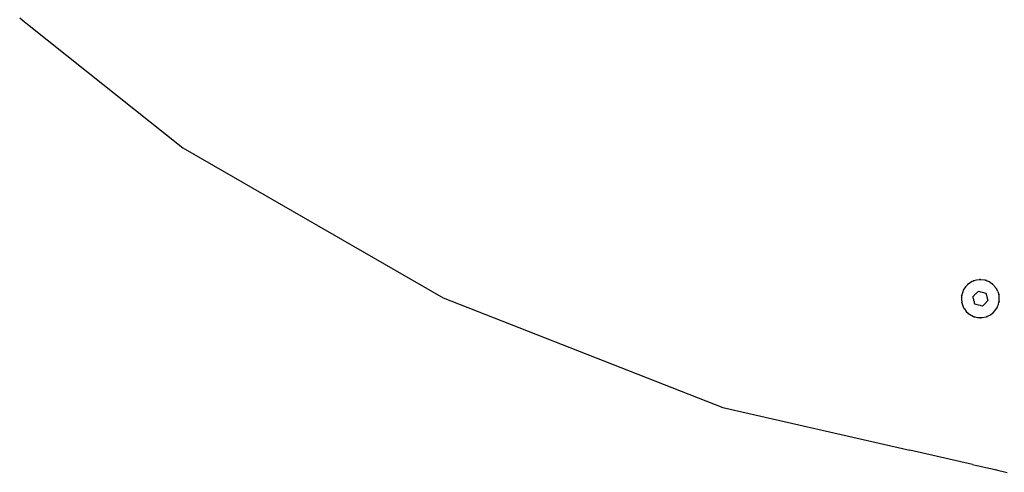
# Model space of a CAD drawing. Extents: x -795 to 1205, y -1287 to 1721.
# Tile 4 of 35: x -181 to 112, y 129 to 264. Entities that reach past the tile are written whole.
import ezdxf

# ---------------------------------------------------------------- set-up
doc = ezdxf.new("R2010")
doc.units = 0
doc.layers.get('0').update_dxf_attribs({"linetype": 'CONTINUOUS'})

msp = doc.modelspace()

# ---------------------------------------------------------------- linework, layer by layer
for p, q in [((-181.49, 264.52), (-180.16, 263.46)), ((-180.16, 263.46), (-179.17, 262.67)), ((-179.17, 262.67), (-161.56, 248.63)), ((-161.56, 248.63), (-132.83, 225.71)), ((-132.83, 225.71), (-55.16, 180.87)), ((102.75, 185.75), (101.63, 185.05)), ((102.99, 185.83), (102.75, 185.75)), ((103.1, 185.99), (102.99, 185.94)), ((103.12, 185.88), (102.99, 185.83)), ((103.15, 185.97), (103.1, 185.99)), ((103.18, 185.9), (103.12, 185.88)), ((103.2, 186.02), (103.15, 185.97)), ((103.24, 185.92), (103.18, 185.9)), ((103.99, 186.17), (103.24, 185.92)), ((104.9, 186.25), (103.99, 186.17)), ((105.1, 186.27), (104.9, 186.25)), ((105.17, 186.36), (104.94, 186.35)), ((105.17, 186.28), (105.1, 186.27)), ((105.31, 186.29), (105.17, 186.28)), ((106.61, 186.11), (105.31, 186.29)), ((106.85, 186.01), (106.61, 186.11)), ((107.02, 185.95), (106.85, 186.01)), ((107.04, 186.04), (106.91, 186.08)), ((107.05, 185.93), (107.02, 185.95)), ((107.08, 186.03), (107.04, 186.04)), ((107.09, 185.92), (107.05, 185.93)), ((107.13, 186.02), (107.08, 186.03)), ((107.83, 185.63), (107.09, 185.92)), ((108.58, 185.11), (107.83, 185.63)), ((108.8, 184.96), (108.58, 185.11)), ((108.85, 185.01), (108.67, 185.15)), ((100.02, 183), (99.61, 181.74)), ((100.15, 183.22), (100.02, 183)), ((100.21, 183.49), (100.09, 183.3)), ((100.18, 183.26), (100.15, 183.22)), ((100.29, 183.44), (100.18, 183.26)), ((100.7, 184.12), (100.29, 183.44)), ((100.7, 184.12), (101.34, 184.77)), ((101.36, 184.92), (101.31, 184.88)), ((101.42, 184.84), (101.34, 184.77)), ((101.4, 184.95), (101.36, 184.92)), ((101.48, 185.02), (101.4, 184.95)), ((101.53, 184.96), (101.42, 184.84)), ((101.63, 185.05), (101.53, 184.96)), ((103.88, 182.16), (104.29, 182.58)), ((104.29, 182.58), (104.41, 182.7)), ((104.41, 182.7), (104.56, 182.85)), ((104.56, 182.85), (104.93, 182.75)), ((104.93, 182.75), (105.17, 182.69)), ((105.17, 182.69), (105.68, 182.56)), ((105.68, 182.56), (106.79, 182.26)), ((106.79, 182.26), (106.88, 181.96)), ((108.92, 184.88), (108.8, 184.96)), ((109.8, 183.9), (108.92, 184.88)), ((109.92, 183.67), (109.8, 183.9)), ((110.05, 183.44), (109.92, 183.67)), ((110.13, 183.49), (110.01, 183.68)), ((110.43, 182.74), (110.05, 183.44)), ((110.43, 182.74), (110.67, 181.86)), ((-55.16, 180.87), (28.31, 148.11)), ((99.53, 181.62), (99.49, 181.39)), ((99.57, 181.34), (99.5, 180.43)), ((99.5, 180.43), (99.62, 179.65)), ((99.53, 179.63), (99.57, 179.4)), ((99.6, 181.61), (99.57, 181.34)), ((99.61, 181.74), (99.6, 181.61)), ((99.62, 179.65), (99.66, 179.39)), ((99.66, 179.39), (99.7, 179.13)), ((102.93, 181.21), (103.75, 182.03)), ((102.99, 181.01), (102.93, 181.21)), ((103, 180.95), (102.99, 181.01)), ((103.02, 180.9), (103, 180.95)), ((103.19, 180.27), (103.02, 180.9)), ((103.24, 180.1), (103.19, 180.27)), ((103.38, 179.59), (103.24, 180.1)), ((103.44, 179.34), (103.38, 179.59)), ((103.46, 179.29), (103.44, 179.34)), ((103.54, 178.98), (103.46, 179.29)), ((103.75, 182.03), (103.88, 182.16)), ((107.4, 180.04), (106.59, 179.22)), ((106.88, 181.96), (106.89, 181.91)), ((106.89, 181.91), (106.96, 181.66)), ((106.96, 181.66), (107.1, 181.15)), ((107.1, 181.15), (107.4, 180.04)), ((110.56, 178.86), (110.71, 179.65)), ((110.74, 181.61), (110.67, 181.86)), ((110.71, 179.65), (110.77, 179.9)), ((110.77, 181.47), (110.74, 181.61)), ((110.81, 181.62), (110.76, 181.84)), ((110.82, 180.16), (110.77, 181.47)), ((110.77, 179.9), (110.82, 180.16)), ((110.81, 179.63), (110.85, 179.85)), ((99.7, 179.13), (100.19, 177.91)), ((100.19, 177.91), (100.27, 177.8)), ((100.21, 177.76), (100.33, 177.56)), ((100.27, 177.8), (100.35, 177.68)), ((100.35, 177.68), (100.42, 177.58)), ((100.42, 177.58), (100.95, 176.83)), ((100.95, 176.83), (101.55, 176.31)), ((101.55, 176.31), (101.74, 176.13)), ((104.66, 178.69), (103.54, 178.98)), ((105.17, 178.56), (104.66, 178.69)), ((105.4, 178.49), (105.17, 178.56)), ((105.77, 178.4), (105.4, 178.49)), ((106.59, 179.22), (105.77, 178.4)), ((108.17, 175.81), (108.79, 176.31)), ((108.79, 176.31), (108.91, 176.4)), ((108.85, 176.23), (109.03, 176.37)), ((108.91, 176.4), (108.99, 176.47)), ((108.99, 176.47), (109.19, 176.63)), ((109.19, 176.63), (110.01, 177.67)), ((110.01, 177.67), (110.06, 177.8)), ((110.06, 177.8), (110.18, 178.04)), ((110.13, 177.76), (110.25, 177.95)), ((110.18, 178.04), (110.56, 178.86)), ((101.48, 176.23), (101.67, 176.09)), ((101.74, 176.13), (101.94, 175.96)), ((101.94, 175.96), (103.1, 175.34)), ((103.1, 175.34), (103.23, 175.31)), ((103.2, 175.23), (103.42, 175.17)), ((103.23, 175.31), (103.49, 175.24)), ((103.49, 175.24), (104.37, 175.01)), ((104.37, 175.01), (105.17, 174.99)), ((105.17, 174.99), (105.21, 174.99)), ((105.21, 174.89), (105.17, 174.89)), ((105.21, 174.99), (105.25, 174.99)), ((105.21, 174.89), (105.39, 174.9)), ((105.25, 174.99), (105.43, 174.98)), ((105.43, 174.98), (105.69, 174.98)), ((105.69, 174.98), (106.97, 175.25)), ((106.97, 175.25), (107.1, 175.31)), ((107.1, 175.31), (107.21, 175.36)), ((107.13, 175.23), (107.23, 175.26)), ((107.21, 175.36), (107.34, 175.42)), ((107.23, 175.26), (107.34, 175.31)), ((107.34, 175.42), (108.17, 175.81)), ((28.31, 148.11), (84.14, 135.37)), ((102.83, 131.11), (84.14, 135.37)), ((102.83, 131.11), (103.24, 131.01)), ((103.24, 131.01), (104.11, 130.81)), ((104.11, 130.81), (104.7, 130.68)), ((104.7, 130.68), (105.89, 130.41)), ((105.89, 130.41), (106.78, 130.2)), ((106.78, 130.2), (108.17, 129.89)), ((108.17, 129.89), (109.59, 129.56)), ((109.59, 129.56), (110.7, 129.31)), ((110.7, 129.31), (111.98, 129.02)), ((111.98, 129.02), (113.19, 128.74))]:
    msp.add_line(p, q)

doc.saveas('drawing.dxf')
